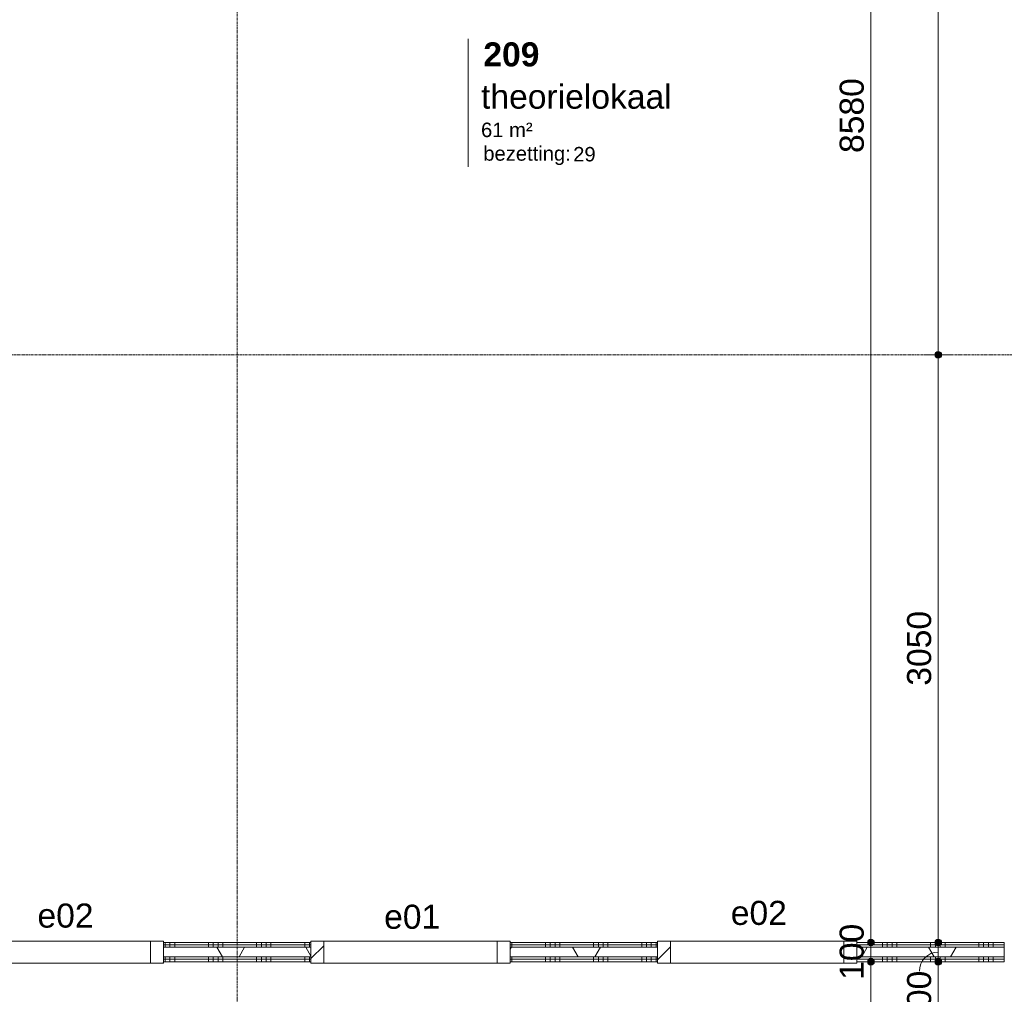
# Model space of a CAD drawing. Header units: millimetres. Extents: x 23061 to 67652, y 24168 to 59318.
# Tile 27 of 35: x 43947 to 49059, y 39881 to 44940. Entities that reach past the tile are written whole.
import ezdxf

# ---------------------------------------------------------------- set-up
doc = ezdxf.new("R2010")
doc.units = ezdxf.units.MM
doc.linetypes.add('stramien', pattern=[22.225, 12.7, -3.175, 3.175, -3.175])
doc.layers.add('00_Algemeen', color=7, linetype='Continuous', lineweight=9, true_color=0x00a600)
for name, color, linetype, lineweight in [('00_Algemeen-50', 7, 'Continuous', 9), ('22_Metselwerk', 7, 'Continuous', 18), ('30_Kozijnen-ramen-deuren', 7, 'Continuous', 9)]:
    doc.layers.add(name, color=color, linetype=linetype, lineweight=lineweight)
doc.styles.add('Arial_1', font='arial.ttf', dxfattribs={"height": 125})
doc.styles.add('Arial_4', font='arial.ttf', dxfattribs={"height": 1.5})
doc.styles.add('Arial_5', font='arial.ttf', dxfattribs={"height": 75})
doc.styles.add('Arial_B', font='arialbd.ttf', dxfattribs={"height": 125})
doc.dimstyles.new('00_AEE_maatvoering_2_5mm', dxfattribs={"dimscale": 304.8, "dimtxt": 127.532425, "dimasz": 0.459318, "dimexe": 0.246063, "dimexo": 0.0625, "dimgap": 0, "dimtad": 1, "dimdec": 0, "dimzin": 0, "dimdsep": 46, "dimtxsty": 'Arial_1', "dimblk1": 'DOTSMALL', "dimblk2": 'DOTSMALL', "dimsah": 1, "dimcen": 0.09, "dimdle": 0.246063, "dimazin": 0, "dimtfac": 1, "dimtdec": 4, "dimtix": 1, "dimtmove": 0, "dimatfit": 3, "dimfxl": 0.246063, "dimfxlon": 1, "dimtvp": 1, "dimtolj": 1, "dimtzin": 0, "dimarcsym": 2})
doc.dimstyles.new('00_AEE_maatvoering_2_5mm_1', dxfattribs={"dimscale": 304.8, "dimtxt": 127.532425, "dimasz": 0.459318, "dimexe": 0.246063, "dimexo": 0.0625, "dimgap": 0, "dimtad": 1, "dimdec": 0, "dimzin": 0, "dimdsep": 46, "dimtxsty": 'Arial_1', "dimblk1": 'DOTSMALL', "dimblk2": 'DOTSMALL', "dimsah": 1, "dimcen": 0.09, "dimdle": 0.246063, "dimazin": 0, "dimtfac": 1, "dimtdec": 4, "dimtix": 1, "dimtmove": 1, "dimatfit": 3, "dimfxl": 0.246063, "dimfxlon": 1, "dimtvp": 1, "dimtolj": 1, "dimtzin": 0, "dimarcsym": 2})
pattern_1 = [(90, (43926.22, 40050), (-250, 1e-12), []), (90, (43951.22, 40050), (-250, 1e-12), []), (90, (43976.22, 40050), (-250, 1e-12), []), (90, (44001.22, 40050), (-250, 1e-12), [])]

# ---------------------------------------------------------------- blocks, each defined once
blk = doc.blocks.new('32_AEE_VO_FIX_Binnenramen - R_b1034xh2367_Vast lariks-8011795-02 tweede verdieping - A')
at = {"layer": '30_Kozijnen-ramen-deuren', "true_color": 0xc0c0c0}
h = blk.add_hatch(dxfattribs=at)
h.set_pattern_fill('FP_41', color=9, style=0, pattern_type=2)
h.set_pattern_definition([(225, (17100, 40100), (106.066, -106.066), [])])
h.paths.add_polyline_path([(517, 57), (450, 57), (450, -57), (517, -57), (517, 50)])
h.paths.add_polyline_path([(-450, 57), (-517, 57), (-517, -57), (-450, -57), (-450, 25)])
at = {"layer": '30_Kozijnen-ramen-deuren'}
for p, q in [((-517, 57), (-450, 57)), ((-517, 50), (-517, 57)), ((-450, 57), (-450, -57)), ((-450, 57), (450, 57)), ((450, 57), (517, 57)), ((450, -57), (450, 57)), ((517, 57), (517, 50)), ((-517, -57), (-517, -50)), ((517, -50), (517, -57)), ((-450, -57), (-517, -57)), ((-450, -57), (450, -57)), ((517, -57), (450, -57))]:
    blk.add_line(p, q, dxfattribs=at)
blk = doc.blocks.new('32_AEE_VO_FIX_Binnenramen - R_b1034xh2367_Vast lariks dicht-8011881-02 tweede verdieping - A')
at = {"layer": '30_Kozijnen-ramen-deuren', "true_color": 0xc0c0c0}
h = blk.add_hatch(dxfattribs=at)
h.set_pattern_fill('FP_42', color=9, style=0, pattern_type=2)
h.set_pattern_definition([(45, (-15300, -40100), (-106.066, 106.066), [])])
h.paths.add_polyline_path([(517, -57), (517, 57), (450, 57), (450, -57)])
h.paths.add_polyline_path([(-450, -57), (-450, 57), (-517, 57), (-517, -57)])
at = {"layer": '30_Kozijnen-ramen-deuren'}
for p, q in [((-450, 57), (-517, 57)), ((-517, 57), (-517, 50)), ((-450, -57), (-450, 57)), ((-450, 57), (450, 57)), ((517, 57), (450, 57)), ((450, 57), (450, -57)), ((517, 50), (517, 57)), ((-517, -50), (-517, -57)), ((517, -57), (517, -50)), ((-517, -57), (-450, -57)), ((-450, -57), (450, -57)), ((450, -57), (517, -57))]:
    blk.add_line(p, q, dxfattribs=at)
blk = doc.blocks.new('32_AEE_VO_FIX_Binnenramen - R_b1034xh2367_Vast lariks dicht-V3-02 tweede verdieping - A')
at = {"layer": '30_Kozijnen-ramen-deuren', "true_color": 0xc0c0c0}
h = blk.add_hatch(dxfattribs=at)
h.set_pattern_fill('FP_43', color=9, style=0, pattern_type=2)
h.set_pattern_definition([(225, (18900, 40100), (106.066, -106.066), [])])
h.paths.add_polyline_path([(450, 57), (450, -57), (517, -57), (517, 57)])
h.paths.add_polyline_path([(-450, 57), (-517, 57), (-517, -57), (-450, -57), (-450, 25)])
at = {"layer": '30_Kozijnen-ramen-deuren'}
for p, q in [((-517, 57), (-450, 57)), ((-517, 50), (-517, 57)), ((-450, 57), (-450, -57)), ((-450, 57), (450, 57)), ((450, 57), (517, 57)), ((450, -57), (450, 57)), ((517, 57), (517, 50)), ((-517, -57), (-517, -50)), ((517, -50), (517, -57)), ((-450, -57), (-517, -57)), ((-450, -57), (450, -57)), ((517, -57), (450, -57))]:
    blk.add_line(p, q, dxfattribs=at)
blk = doc.blocks.new('00_AEE_tag_ruimte_groot_2192_zonder PVE - Naam nummer oppervlak bezettingsgraad-5019603-02 tweede verdieping - A')
at = {"layer": '00_Algemeen', "color": 7}
for p, q in [((-8.06, 7.73), (-8.06, 3.23)), ((-8.06, 3.23), (-8.06, 0.65)), ((-8.06, 0.65), (-8.06, -2.44)), ((-8.06, -2.44), (-8.06, -5.54))]:
    blk.add_line(p, q, dxfattribs=at)
at = {"layer": '00_Algemeen', "color": 8, "true_color": 0x808080, "insert": (-6.49, -3.42), "char_height": 1.5, "width": 10.8228, "attachment_point": 1, "style": 'Arial_4'}
blk.add_mtext('bezetting:', dxfattribs=at)
blk = doc.blocks.new('DIMBLOCK153-02 tweede verdieping - A')
at = {"layer": '00_Algemeen-50', "transparency": 16777216}
h = blk.add_hatch(color=256, dxfattribs=at)
edge = h.paths.add_edge_path()
edge.add_arc((48366.5, 48730), 17.5, 0, 360)
h = blk.add_hatch(color=256, dxfattribs=at)
edge = h.paths.add_edge_path()
edge.add_arc((48366.5, 40150), 17.5, 0, 360)
for p, q in [((48366.5, 48805), (48366.5, 40150)), ((48366.5, 48730), (48291.5, 48730)), ((48366.5, 48730), (48441.5, 48730)), ((48366.5, 40150), (48291.5, 40150)), ((48366.5, 40150), (48441.5, 40150))]:
    blk.add_line(p, q, dxfattribs=at)
for centre in [(48366.5, 48730), (48366.5, 40150)]:
    blk.add_circle(centre, 17.5, dxfattribs=at)
at = {"layer": '00_Algemeen-50', "color": 0, "transparency": 16777216, "insert": (48204.2, 44247.7), "char_height": 125, "width": 461.471, "attachment_point": 1, "rotation": 90, "line_spacing_factor": 0.941778, "style": 'Arial_1'}
blk.add_mtext('8580', dxfattribs=at)
blk = doc.blocks.new('_DotSmall')
at = {"color": 0, "linetype": 'ByBlock', "const_width": 0.5}
blk.add_lwpolyline([(-0.0625, 0, 1), (0.0625, 0, 1)], format="xyb", close=True, dxfattribs=at)
blk = doc.blocks.new('DIMBLOCK154-02 tweede verdieping - A')
at = {"layer": '00_Algemeen-50', "transparency": 16777216}
h = blk.add_hatch(color=256, dxfattribs=at)
edge = h.paths.add_edge_path()
edge.add_arc((48366.5, 40150), 17.5, 0, 360)
h = blk.add_hatch(color=256, dxfattribs=at)
edge = h.paths.add_edge_path()
edge.add_arc((48366.5, 40050), 17.5, 0, 360)
for p, q in [((48366.5, 40150), (48291.5, 40150)), ((48366.5, 40150), (48366.5, 40050)), ((48366.5, 40150), (48441.5, 40150)), ((48366.5, 40050), (48291.5, 40050)), ((48366.5, 40050), (48441.5, 40050))]:
    blk.add_line(p, q, dxfattribs=at)
for centre in [(48366.5, 40150), (48366.5, 40050)]:
    blk.add_circle(centre, 17.5, dxfattribs=at)
at = {"layer": '00_Algemeen-50', "color": 0, "transparency": 16777216, "insert": (48204.2, 39955.8), "char_height": 125, "width": 346.103, "attachment_point": 1, "rotation": 90, "line_spacing_factor": 0.941778, "style": 'Arial_1'}
blk.add_mtext('100', dxfattribs=at)
blk = doc.blocks.new('DIMBLOCK155-02 tweede verdieping - A')
at = {"layer": '00_Algemeen-50', "transparency": 16777216}
h = blk.add_hatch(color=256, dxfattribs=at)
edge = h.paths.add_edge_path()
edge.add_arc((48366.5, 40050), 17.5, 0, 360)
h = blk.add_hatch(color=256, dxfattribs=at)
edge = h.paths.add_edge_path()
edge.add_arc((48366.5, 32475), 17.5, 0, 360)
for p, q in [((48366.5, 40050), (48291.5, 40050)), ((48366.5, 40050), (48366.5, 32475)), ((48366.5, 40050), (48441.5, 40050)), ((48366.5, 32475), (48291.5, 32475)), ((48366.5, 32475), (48441.5, 32475))]:
    blk.add_line(p, q, dxfattribs=at)
for centre in [(48366.5, 40050), (48366.5, 32475)]:
    blk.add_circle(centre, 17.5, dxfattribs=at)
at = {"layer": '00_Algemeen-50', "color": 0, "transparency": 16777216, "insert": (48204.2, 36070.2), "char_height": 125, "width": 461.471, "attachment_point": 1, "rotation": 90, "line_spacing_factor": 0.941778, "style": 'Arial_1'}
blk.add_mtext('7575', dxfattribs=at)
blk = doc.blocks.new('DIMBLOCK166-02 tweede verdieping - A')
at = {"layer": '00_Algemeen-50', "transparency": 16777216}
h = blk.add_hatch(color=256, dxfattribs=at)
edge = h.paths.add_edge_path()
edge.add_arc((48716.5, 40050), 17.5, 0, 360)
h = blk.add_hatch(color=256, dxfattribs=at)
edge = h.paths.add_edge_path()
edge.add_arc((48716.5, 37800), 17.5, 0, 360)
for p, q in [((48716.5, 40050), (48641.5, 40050)), ((48716.5, 37800), (48716.5, 40050)), ((48716.5, 40050), (48791.5, 40050)), ((48716.5, 37800), (48641.5, 37800)), ((48716.5, 37800), (48791.5, 37800))]:
    blk.add_line(p, q, dxfattribs=at)
for centre in [(48716.5, 40050), (48716.5, 37800)]:
    blk.add_circle(centre, 17.5, dxfattribs=at)
at = {"layer": '00_Algemeen-50', "color": 0, "transparency": 16777216, "insert": (48554.2, 38732.7), "char_height": 125, "width": 461.471, "attachment_point": 1, "rotation": 90, "line_spacing_factor": 0.941778, "style": 'Arial_1'}
blk.add_mtext('2250', dxfattribs=at)
blk = doc.blocks.new('DIMBLOCK167-02 tweede verdieping - A')
at = {"layer": '00_Algemeen-50', "transparency": 16777216}
h = blk.add_hatch(color=256, dxfattribs=at)
edge = h.paths.add_edge_path()
edge.add_arc((48716.5, 40150), 17.5, 0, 360)
h = blk.add_hatch(color=256, dxfattribs=at)
edge = h.paths.add_edge_path()
edge.add_arc((48716.5, 40050), 17.5, 0, 360)
for p, q in [((48716.5, 40150), (48641.5, 40150)), ((48716.5, 40050), (48716.5, 40150)), ((48716.5, 40150), (48791.5, 40150)), ((48716.5, 40050), (48641.5, 40050)), ((48716.5, 40050), (48791.5, 40050))]:
    blk.add_line(p, q, dxfattribs=at)
for centre in [(48716.5, 40150), (48716.5, 40050)]:
    blk.add_circle(centre, 17.5, dxfattribs=at)
blk.add_ellipse((48716.5, 40000.4), major_axis=(0, 99.6), ratio=0.985327, start_param=0, end_param=1.570796, dxfattribs=at)
at = {"layer": '00_Algemeen-50', "color": 0, "transparency": 16777216, "insert": (48554.2, 39712), "char_height": 125, "width": 346.103, "attachment_point": 1, "rotation": 90, "line_spacing_factor": 0.941778, "style": 'Arial_1'}
blk.add_mtext('100', dxfattribs=at)
blk = doc.blocks.new('DIMBLOCK168-02 tweede verdieping - A')
at = {"layer": '00_Algemeen-50', "transparency": 16777216}
h = blk.add_hatch(color=256, dxfattribs=at)
edge = h.paths.add_edge_path()
edge.add_arc((48716.5, 43200), 17.5, 0, 360)
h = blk.add_hatch(color=256, dxfattribs=at)
edge = h.paths.add_edge_path()
edge.add_arc((48716.5, 40150), 17.5, 0, 360)
for p, q in [((48716.5, 43200), (48641.5, 43200)), ((48716.5, 40150), (48716.5, 43200)), ((48716.5, 43200), (48791.5, 43200)), ((48716.5, 40150), (48641.5, 40150)), ((48716.5, 40150), (48791.5, 40150))]:
    blk.add_line(p, q, dxfattribs=at)
for centre in [(48716.5, 43200), (48716.5, 40150)]:
    blk.add_circle(centre, 17.5, dxfattribs=at)
at = {"layer": '00_Algemeen-50', "color": 0, "transparency": 16777216, "insert": (48554.2, 41482.7), "char_height": 125, "width": 461.471, "attachment_point": 1, "rotation": 90, "line_spacing_factor": 0.941778, "style": 'Arial_1'}
blk.add_mtext('3050', dxfattribs=at)
blk = doc.blocks.new('DIMBLOCK169-02 tweede verdieping - A')
at = {"layer": '00_Algemeen-50', "transparency": 16777216}
h = blk.add_hatch(color=256, dxfattribs=at)
edge = h.paths.add_edge_path()
edge.add_arc((48716.5, 48600), 17.5, 0, 360)
h = blk.add_hatch(color=256, dxfattribs=at)
edge = h.paths.add_edge_path()
edge.add_arc((48716.5, 43200), 17.5, 0, 360)
for p, q in [((48716.5, 48600), (48641.5, 48600)), ((48716.5, 43200), (48716.5, 48600)), ((48716.5, 48600), (48791.5, 48600)), ((48716.5, 43200), (48641.5, 43200)), ((48716.5, 43200), (48791.5, 43200))]:
    blk.add_line(p, q, dxfattribs=at)
for centre in [(48716.5, 48600), (48716.5, 43200)]:
    blk.add_circle(centre, 17.5, dxfattribs=at)
at = {"layer": '00_Algemeen-50', "color": 0, "transparency": 16777216, "insert": (48554.2, 45707.7), "char_height": 125, "width": 461.471, "attachment_point": 1, "rotation": 90, "line_spacing_factor": 0.941778, "style": 'Arial_1'}
blk.add_mtext('5400', dxfattribs=at)

msp = doc.modelspace()

# ---------------------------------------------------------------- hatches: boundary and pattern name
at = {"layer": '22_Metselwerk', "lineweight": 9}
h = msp.add_hatch(dxfattribs=at)
h.set_pattern_fill('FP_37', color=256, angle=90, style=0, pattern_type=2)
h.set_pattern_definition(pattern_1)
h.paths.add_polyline_path([(50401.2, 40137.5), (50413.7, 40137.5), (50413.7, 40150), (50093.2, 40150), (50093.2, 40137.5), (50140.4, 40137.5)])
h.paths.add_polyline_path([(49059.2, 40137.5), (49059.2, 40150), (48293.2, 40150), (48293.2, 40137.5), (48406.6, 40137.5)])
h.paths.add_polyline_path([(47259.2, 40137.5), (47259.2, 40150), (46493.2, 40150), (46493.2, 40137.5)])
h.paths.add_polyline_path([(44693.2, 40137.5), (45459.2, 40137.5), (45459.2, 40150), (44693.2, 40150)])
h.paths.add_polyline_path([(43238.7, 40137.5), (43238.7, 40150), (42893.2, 40150), (42893.2, 40137.5), (43205.2, 40137.5)])
h.paths.add_polyline_path([(43494.1, 40137.5), (43659.2, 40137.5), (43659.2, 40150), (43356.2, 40150), (43356.2, 40137.5)])
h.paths.add_polyline_path([(43301.2, 40137.5), (43326.2, 40137.5), (43326.2, 40150), (43301.2, 40150)])
h.paths.add_polyline_path([(41471.4, 40137.5), (41859.2, 40137.5), (41859.2, 40150), (41093.2, 40150), (41093.2, 40137.5)])
h.paths.add_polyline_path([(39293.2, 40137.5), (40059.2, 40137.5), (40059.2, 40150), (39293.2, 40150)])
h.paths.add_polyline_path([(37425.8, 40137.5), (38259.2, 40137.5), (38259.2, 40150), (37251.2, 40150), (37251.2, 40137.5), (37281.3, 40137.5)])
h = msp.add_hatch(dxfattribs=at)
h.set_pattern_fill('FP_37', color=256, angle=90, style=0, pattern_type=2)
h.set_pattern_definition(pattern_1)
h.paths.add_polyline_path([(50413.7, 40125), (50413.7, 40137.5), (50093.2, 40137.5), (50093.2, 40125), (50401.2, 40125)])
h.paths.add_polyline_path([(48406.6, 40125), (49059.2, 40125), (49059.2, 40137.5), (48293.2, 40137.5), (48293.2, 40125)])
h.paths.add_polyline_path([(47259.2, 40125), (47259.2, 40137.5), (46493.2, 40137.5), (46493.2, 40125)])
h.paths.add_polyline_path([(43251.2, 40125), (43251.2, 40137.5), (42893.2, 40137.5), (42893.2, 40125), (43205.2, 40125)])
h.paths.add_polyline_path([(43659.2, 40125), (43659.2, 40137.5), (43356.2, 40137.5), (43356.2, 40125), (43494.1, 40125)])
h.paths.add_polyline_path([(43301.2, 40125), (43326.2, 40125), (43326.2, 40137.5), (43301.2, 40137.5)])
h.paths.add_polyline_path([(44693.2, 40125), (45459.2, 40125), (45459.2, 40137.5), (44693.2, 40137.5)])
h.paths.add_polyline_path([(38259.2, 40125), (38259.2, 40137.5), (37263.7, 40137.5), (37263.7, 40125), (38003.8, 40125)])
h.paths.add_polyline_path([(40059.2, 40125), (40059.2, 40137.5), (39293.2, 40137.5), (39293.2, 40125)])
h.paths.add_polyline_path([(41859.2, 40125), (41859.2, 40137.5), (41093.2, 40137.5), (41093.2, 40125), (41471.4, 40125)])
h = msp.add_hatch(dxfattribs=at)
h.set_pattern_fill('FP_11', color=256, angle=60, style=0, pattern_type=2)
h.set_pattern_definition([(60, (28876.22, 0), (-346.41, 200), []), (120, (28876.22, 0), (-346.41, -200), [])])
h.paths.add_polyline_path([(50140.4, 40075), (50426.2, 40075), (50426.2, 40125), (50093.2, 40125), (50093.2, 40075)])
h.paths.add_polyline_path([(47259.2, 40075), (47259.2, 40125), (46493.2, 40125), (46493.2, 40075)])
h.paths.add_polyline_path([(48406.6, 40075), (49059.2, 40075), (49059.2, 40125), (48293.2, 40125), (48293.2, 40075)])
h.paths.add_polyline_path([(45459.2, 40075), (45459.2, 40125), (44693.2, 40125), (44693.2, 40075)])
h.paths.add_polyline_path([(43205.2, 40075), (43659.2, 40075), (43659.2, 40125), (42893.2, 40125), (42893.2, 40075)])
h.paths.add_polyline_path([(41859.2, 40075), (41859.2, 40125), (41093.2, 40125), (41093.2, 40075), (41471.4, 40075)])
h.paths.add_polyline_path([(39293.2, 40075), (40059.2, 40075), (40059.2, 40125), (39293.2, 40125)])
h.paths.add_polyline_path([(38259.2, 40075), (38259.2, 40125), (37276.2, 40125), (37276.2, 40075), (38003.8, 40075)])
h = msp.add_hatch(dxfattribs=at)
h.set_pattern_fill('FP_37', color=256, angle=90, style=0, pattern_type=2)
h.set_pattern_definition(pattern_1)
h.paths.add_polyline_path([(50140.4, 40062.5), (50451.2, 40062.5), (50451.2, 40075), (50093.2, 40075), (50093.2, 40062.5)])
h.paths.add_polyline_path([(49059.2, 40062.5), (49059.2, 40075), (48293.2, 40075), (48293.2, 40062.5), (48406.6, 40062.5)])
h.paths.add_polyline_path([(47259.2, 40062.5), (47259.2, 40075), (46493.2, 40075), (46493.2, 40062.5)])
h.paths.add_polyline_path([(45459.2, 40062.5), (45459.2, 40075), (44693.2, 40075), (44693.2, 40062.5)])
h.paths.add_polyline_path([(43205.2, 40062.5), (43659.2, 40062.5), (43659.2, 40075), (42893.2, 40075), (42893.2, 40062.5)])
h.paths.add_polyline_path([(41859.2, 40062.5), (41859.2, 40075), (41093.2, 40075), (41093.2, 40062.5), (41471.4, 40062.5)])
h.paths.add_polyline_path([(39293.2, 40062.5), (40059.2, 40062.5), (40059.2, 40075), (39293.2, 40075)])
h.paths.add_polyline_path([(37425.8, 40062.5), (38259.2, 40062.5), (38259.2, 40075), (37326.2, 40075), (37326.2, 40062.5), (37338.7, 40062.5)])
h = msp.add_hatch(dxfattribs=at)
h.set_pattern_fill('FP_37', color=256, angle=90, style=0, pattern_type=2)
h.set_pattern_definition(pattern_1)
h.paths.add_polyline_path([(50093.2, 40050), (50438.7, 40050), (50438.7, 40062.5), (50093.2, 40062.5)])
h.paths.add_polyline_path([(48406.6, 40050), (49059.2, 40050), (49059.2, 40062.5), (48293.2, 40062.5), (48293.2, 40050)])
h.paths.add_polyline_path([(47259.2, 40050), (47259.2, 40062.5), (46493.2, 40062.5), (46493.2, 40050)])
h.paths.add_polyline_path([(45459.2, 40050), (45459.2, 40062.5), (44693.2, 40062.5), (44693.2, 40050)])
h.paths.add_polyline_path([(42893.2, 40050), (43659.2, 40050), (43659.2, 40062.5), (42893.2, 40062.5)])
h.paths.add_polyline_path([(41859.2, 40050), (41859.2, 40062.5), (41093.2, 40062.5), (41093.2, 40050), (41471.4, 40050)])
h.paths.add_polyline_path([(39293.2, 40050), (40059.2, 40050), (40059.2, 40062.5), (39293.2, 40062.5)])
h.paths.add_polyline_path([(37425.8, 40050), (38259.2, 40050), (38259.2, 40062.5), (37338.7, 40062.5), (37338.7, 40050), (37351.2, 40050)])

# ---------------------------------------------------------------- linework, layer by layer
at = {"layer": '00_Algemeen', "color": 150, "linetype": 'stramien', "true_color": 0x0080ff}
for p, q in [((45076.2, 24467.7), (45076.2, 59018.3)), ((67351.6, 43200), (23360.9, 43200))]:
    msp.add_line(p, q, dxfattribs=at)
at = {"layer": '22_Metselwerk', "lineweight": 9}
for p, q in [((45459.2, 40150), (44693.2, 40150)), ((44693.2, 40150), (44693.2, 40125)), ((44693.2, 40137.5), (45459.2, 40137.5)), ((45459.2, 40125), (45459.2, 40150)), ((47259.2, 40150), (46493.2, 40150)), ((46493.2, 40150), (46493.2, 40125)), ((46493.2, 40137.5), (47259.2, 40137.5)), ((47259.2, 40125), (47259.2, 40150)), ((49059.2, 40150), (48293.2, 40150)), ((48293.2, 40150), (48293.2, 40125)), ((48293.2, 40137.5), (49059.2, 40137.5)), ((49059.2, 40125), (49059.2, 40150)), ((44693.2, 40075), (44693.2, 40050)), ((44693.2, 40062.5), (45459.2, 40062.5)), ((44693.2, 40050), (45459.2, 40050)), ((45459.2, 40050), (45459.2, 40075)), ((46493.2, 40075), (46493.2, 40050)), ((46493.2, 40062.5), (47259.2, 40062.5)), ((46493.2, 40050), (47259.2, 40050)), ((47259.2, 40050), (47259.2, 40075)), ((48293.2, 40075), (48293.2, 40050)), ((48293.2, 40062.5), (49059.2, 40062.5)), ((48293.2, 40050), (49059.2, 40050)), ((49059.2, 40050), (49059.2, 40075))]:
    msp.add_line(p, q, dxfattribs=at)
at = {"layer": '22_Metselwerk'}
for p, q in [((44693.2, 40125), (44693.2, 40075)), ((44693.2, 40125), (45459.2, 40125)), ((45459.2, 40075), (45459.2, 40125)), ((46493.2, 40125), (46493.2, 40075)), ((46493.2, 40125), (47259.2, 40125)), ((47259.2, 40075), (47259.2, 40125)), ((48293.2, 40125), (48293.2, 40075)), ((48293.2, 40125), (49059.2, 40125)), ((49059.2, 40075), (49059.2, 40125)), ((44693.2, 40075), (45459.2, 40075)), ((46493.2, 40075), (47259.2, 40075)), ((48293.2, 40075), (49059.2, 40075))]:
    msp.add_line(p, q, dxfattribs=at)

# ---------------------------------------------------------------- block references
at = {"layer": '00_Algemeen', "color": 8, "true_color": 0x808080, "xscale": 49.99999999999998, "yscale": 49.99999999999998, "zscale": 49.99999999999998}
msp.add_blockref('00_AEE_tag_ruimte_groot_2192_zonder PVE - Naam nummer oppervlak bezettingsgraad-5019603-02 tweede verdieping - A', (46678.4, 44453.8), dxfattribs=at)
at = {"layer": '30_Kozijnen-ramen-deuren'}
msp.add_blockref('32_AEE_VO_FIX_Binnenramen - R_b1034xh2367_Vast lariks dicht-8011881-02 tweede verdieping - A', (44176.2, 40100), dxfattribs=at)
at = {"layer": '30_Kozijnen-ramen-deuren', "rotation": 180}
for name, p in [('32_AEE_VO_FIX_Binnenramen - R_b1034xh2367_Vast lariks-8011795-02 tweede verdieping - A', (45976.2, 40100)), ('32_AEE_VO_FIX_Binnenramen - R_b1034xh2367_Vast lariks dicht-V3-02 tweede verdieping - A', (47776.2, 40100))]:
    msp.add_blockref(name, p, dxfattribs=at)

# ---------------------------------------------------------------- texts
at = {"layer": '00_Algemeen', "color": 7, "char_height": 125, "attachment_point": 1}
for s, insert, width, style in [('209', (46354.1, 44822.2), 348.734, 'Arial_B'), ('theorielokaal', (46342.1, 44602.8), 1182.489, 'Arial_1')]:
    msp.add_mtext(s, dxfattribs=dict(at, insert=insert, width=width, style=style))
at = {"layer": '00_Algemeen', "color": 8, "true_color": 0x808080, "char_height": 75, "attachment_point": 1, "style": 'Arial_5'}
for s, insert, width in [('61 m²', (46342.1, 44405.4), 332.7), ('29', (46820.7, 44279.1), 144.304)]:
    msp.add_mtext(s, dxfattribs=dict(at, insert=insert, width=width))
at = {"layer": '30_Kozijnen-ramen-deuren', "char_height": 125, "width": 348.734, "attachment_point": 1, "style": 'Arial_1'}
for s, insert in [('e02', (44038.9, 40352.1)), ('e01', (45838.9, 40346.1)), ('e02', (47638.9, 40366.1))]:
    msp.add_mtext(s, dxfattribs=dict(at, insert=insert))

# ---------------------------------------------------------------- dimensions: what is measured, and where the dimension line sits
at = {"layer": '00_Algemeen', "color": 7}
for base, p1, p2, override, picture, middle in [((48366.5, 40150), (48441.5, 48730), (48441.5, 40150), {"dimpost": '<>', "dimfxl": 8580.000001}, 'DIMBLOCK153-02 tweede verdieping - A', (48302.6, 44440)), ((48716.5, 48600), (48641.5, 43200), (48641.5, 48600), {"dimpost": '<>', "dimfxl": 5400}, 'DIMBLOCK169-02 tweede verdieping - A', (48652.6, 45900)), ((48716.5, 43200), (48641.5, 40150), (48641.5, 43200), {"dimpost": '<>', "dimfxl": 3050.000001}, 'DIMBLOCK168-02 tweede verdieping - A', (48652.6, 41675)), ((48366.5, 40050), (48441.5, 40150), (48441.5, 40050), {"dimpost": '<>', "dimfxl": 100}, 'DIMBLOCK154-02 tweede verdieping - A', (48302.6, 40100)), ((48366.5, 32475), (48441.5, 40050), (48441.5, 32475), {"dimpost": '<>', "dimfxl": 7575}, 'DIMBLOCK155-02 tweede verdieping - A', (48302.9, 36262.5)), ((48716.5, 40050), (48641.5, 37800), (48641.5, 40050), {"dimpost": '<>', "dimfxl": 2249.999999}, 'DIMBLOCK166-02 tweede verdieping - A', (48652.6, 38925))]:
    dim = msp.add_linear_dim(base=base, p1=p1, p2=p2, angle=90, dimstyle='00_AEE_maatvoering_2_5mm', override=override, dxfattribs=at)
    dim.commit()
    dim.dimension.update_dxf_attribs({"geometry": picture, "text_midpoint": middle})
dim = msp.add_linear_dim(base=(48716.5, 40150), p1=(48641.5, 40050), p2=(48641.5, 40150), angle=90, dimstyle='00_AEE_maatvoering_2_5mm_1', override={"dimpost": '<>', "dimfxl": 100}, dxfattribs=at)
dim.commit()
dim.dimension.update_dxf_attribs({"geometry": 'DIMBLOCK167-02 tweede verdieping - A', "text_midpoint": (48637.5, 39885.1), "dimtype": 160, "text_rotation": 90})

doc.saveas('drawing.dxf')
